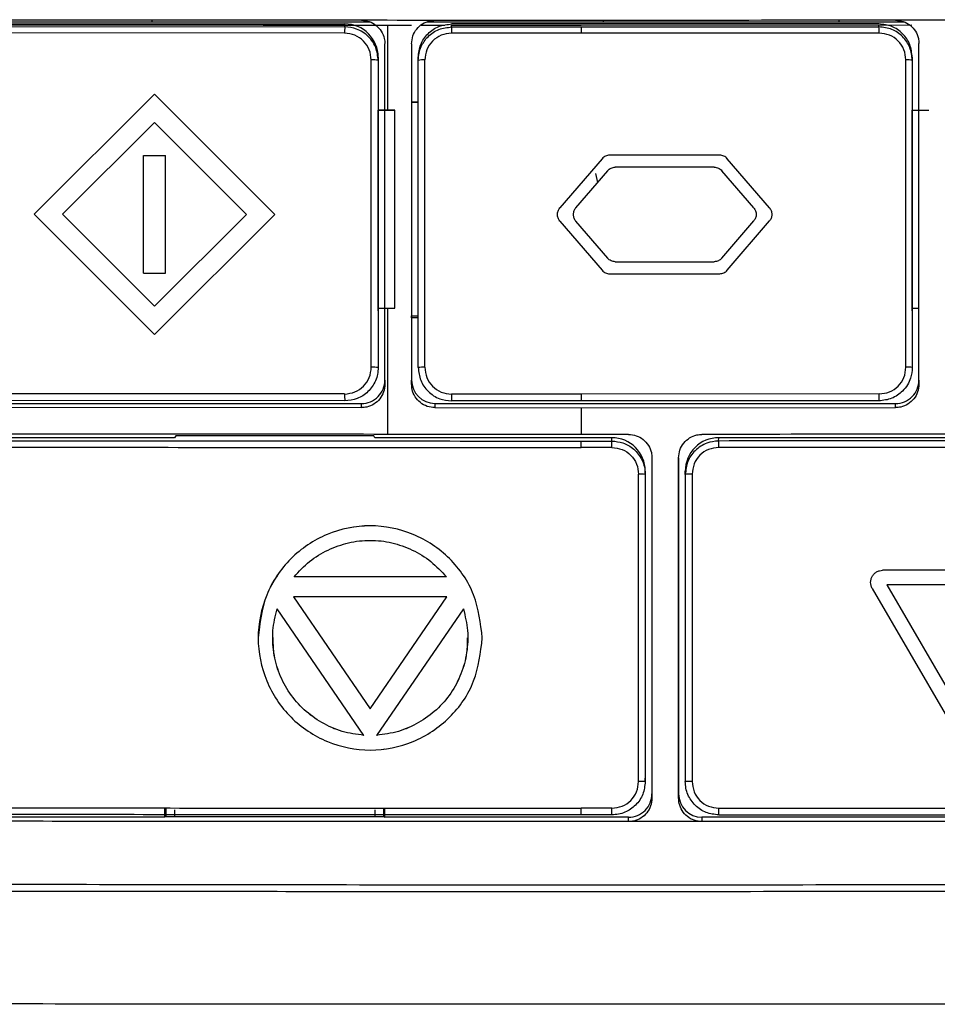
# Model space of a CAD drawing. Header units: millimetres. Extents: x -0.57 to 0.95, y -0.4 to 0.71.
# Tile 103 of 256: x 0.147 to 0.1745, y 0.1859 to 0.2154. Entities that reach past the tile are written whole.
import ezdxf

# ---------------------------------------------------------------- set-up
doc = ezdxf.new("R2010")
doc.units = ezdxf.units.MM
doc.layers.add('FORMAT', color=7, linetype='Continuous')

msp = doc.modelspace()

# ---------------------------------------------------------------- linework, layer by layer
at = {"layer": 'FORMAT', "color": 7, "linetype": 'Continuous', "lineweight": 25}
for p, q in [((0.144015, 0.215333), (0.15749, 0.215333)), ((0.144341, 0.215272), (0.156741, 0.215272)), ((0.144341, 0.215195), (0.156741, 0.215183)), ((0.150957, 0.215386), (0.150957, 0.215333)), ((0.156741, 0.215183), (0.156741, 0.215272)), ((0.15803, 0.212693), (0.15803, 0.215238)), ((0.159027, 0.215237), (0.15974, 0.215237)), ((0.15921, 0.215333), (0.173493, 0.215333)), ((0.172741, 0.215272), (0.159941, 0.215272)), ((0.159941, 0.215237), (0.163821, 0.215234)), ((0.159941, 0.215182), (0.159941, 0.215231)), ((0.159941, 0.215182), (0.16382, 0.215182)), ((0.163821, 0.215234), (0.17373, 0.215241)), ((0.163821, 0.215182), (0.172741, 0.215184)), ((0.164482, 0.21538), (0.164482, 0.215333)), ((0.171555, 0.215333), (0.171555, 0.215383)), ((0.172741, 0.215184), (0.172741, 0.215233)), ((0.156733, 0.214995), (0.14432, 0.215006)), ((0.163821, 0.214993), (0.159937, 0.214993)), ((0.17275, 0.214996), (0.163821, 0.214993)), ((0.15794, 0.204475), (0.157941, 0.214681)), ((0.158741, 0.214681), (0.15874, 0.204474)), ((0.158741, 0.214681), (0.158741, 0.212933)), ((0.17394, 0.204477), (0.173941, 0.214684)), ((0.157741, 0.214272), (0.157741, 0.212672)), ((0.157741, 0.214272), (0.157741, 0.214182)), ((0.158941, 0.214182), (0.158941, 0.214272)), ((0.173741, 0.214272), (0.173741, 0.212672)), ((0.173741, 0.214272), (0.173741, 0.214184)), ((0.157534, 0.204983), (0.157534, 0.214193)), ((0.157741, 0.214182), (0.157741, 0.204976)), ((0.158941, 0.204976), (0.158941, 0.214182)), ((0.159136, 0.204982), (0.159136, 0.214193)), ((0.173551, 0.204985), (0.17355, 0.214195)), ((0.173741, 0.214184), (0.173741, 0.204978)), ((0.15104, 0.213172), (0.147438, 0.209571)), ((0.15104, 0.213172), (0.147438, 0.209571)), ((0.154643, 0.209565), (0.15104, 0.213172)), ((0.154643, 0.209565), (0.15104, 0.213172)), ((0.15104, 0.213172), (0.15104, 0.213172)), ((0.158741, 0.212924), (0.158741, 0.212933)), ((0.158741, 0.212933), (0.158941, 0.212933)), ((0.158741, 0.212924), (0.158741, 0.206525)), ((0.158941, 0.212924), (0.158741, 0.212924)), ((0.158241, 0.212689), (0.157741, 0.212698)), ((0.157741, 0.212689), (0.157741, 0.212672)), ((0.157741, 0.20676), (0.157741, 0.212689)), ((0.157741, 0.212689), (0.158241, 0.212689)), ((0.158241, 0.20676), (0.158241, 0.212689)), ((0.173741, 0.212689), (0.173741, 0.212672)), ((0.173741, 0.20676), (0.173741, 0.212689)), ((0.173741, 0.212689), (0.174241, 0.212689)), ((0.15104, 0.212323), (0.148286, 0.20957)), ((0.153794, 0.209565), (0.15104, 0.212323)), ((0.150712, 0.211335), (0.151369, 0.211335)), ((0.150712, 0.2078), (0.150712, 0.211335)), ((0.150712, 0.211335), (0.151369, 0.211335)), ((0.150712, 0.211335), (0.150712, 0.211335)), ((0.151369, 0.2078), (0.151369, 0.211335)), ((0.151369, 0.207799), (0.151369, 0.211335)), ((0.151369, 0.211335), (0.151369, 0.211335)), ((0.167971, 0.21134), (0.164676, 0.211339)), ((0.167971, 0.21134), (0.164676, 0.211339)), ((0.164676, 0.211339), (0.164676, 0.211339)), ((0.167971, 0.21134), (0.167971, 0.21134)), ((0.164448, 0.211235), (0.163181, 0.209758)), ((0.164448, 0.211234), (0.163181, 0.209758)), ((0.164448, 0.211235), (0.164448, 0.211234)), ((0.167806, 0.210979), (0.164841, 0.210979)), ((0.169466, 0.209759), (0.168199, 0.211235)), ((0.169466, 0.209759), (0.168199, 0.211235)), ((0.168199, 0.211235), (0.168199, 0.211235)), ((0.164614, 0.210874), (0.163655, 0.209758)), ((0.164254, 0.210789), (0.164308, 0.210518)), ((0.168992, 0.209759), (0.168033, 0.210875)), ((0.147438, 0.209571), (0.15104, 0.205963)), ((0.147438, 0.209571), (0.147438, 0.209571)), ((0.148286, 0.20957), (0.15104, 0.206812)), ((0.148286, 0.20957), (0.15104, 0.206812)), ((0.15104, 0.205963), (0.154643, 0.209565)), ((0.15104, 0.206812), (0.153794, 0.209565)), ((0.15104, 0.206812), (0.153794, 0.209565)), ((0.154643, 0.209565), (0.154643, 0.209565)), ((0.163181, 0.209758), (0.163181, 0.209758)), ((0.169466, 0.209759), (0.169466, 0.209759)), ((0.163181, 0.209367), (0.164448, 0.207891)), ((0.163655, 0.209367), (0.164614, 0.208251)), ((0.163655, 0.209367), (0.164614, 0.208251)), ((0.163655, 0.209367), (0.163655, 0.209367)), ((0.168033, 0.208252), (0.168992, 0.209368)), ((0.168033, 0.208252), (0.168992, 0.209368)), ((0.168199, 0.207891), (0.169466, 0.209368)), ((0.168992, 0.209368), (0.168992, 0.209368)), ((0.164614, 0.208251), (0.164614, 0.208251)), ((0.164841, 0.208147), (0.167806, 0.208147)), ((0.164841, 0.208147), (0.167806, 0.208147)), ((0.164841, 0.208147), (0.164841, 0.208147)), ((0.167806, 0.208147), (0.167806, 0.208147)), ((0.168033, 0.208252), (0.168033, 0.208252)), ((0.150712, 0.2078), (0.151369, 0.207799)), ((0.151369, 0.2078), (0.151369, 0.207799)), ((0.164676, 0.207786), (0.167971, 0.207787)), ((0.15104, 0.206812), (0.15104, 0.206812)), ((0.157741, 0.206672), (0.157741, 0.20676)), ((0.157741, 0.20676), (0.158241, 0.20676)), ((0.157741, 0.206672), (0.157741, 0.205072)), ((0.15803, 0.202975), (0.15803, 0.20676)), ((0.173741, 0.206672), (0.173741, 0.20676)), ((0.173741, 0.20676), (0.173941, 0.20676)), ((0.173741, 0.206672), (0.173741, 0.205072)), ((0.158741, 0.206464), (0.158741, 0.206525)), ((0.158741, 0.206525), (0.158941, 0.206525)), ((0.158741, 0.206464), (0.158741, 0.204599)), ((0.158941, 0.206464), (0.158741, 0.206464)), ((0.157741, 0.205072), (0.157741, 0.204976)), ((0.173741, 0.205072), (0.173741, 0.204978)), ((0.157941, 0.204599), (0.15794, 0.204475)), ((0.15874, 0.204474), (0.158741, 0.204599)), ((0.173941, 0.204599), (0.17394, 0.204477)), ((0.156733, 0.204183), (0.14452, 0.204193)), ((0.17275, 0.204184), (0.16382, 0.204181)), ((0.144041, 0.203899), (0.157241, 0.203899)), ((0.15674, 0.203976), (0.14454, 0.203987)), ((0.15724, 0.203774), (0.157241, 0.203899)), ((0.159441, 0.203899), (0.15944, 0.203774)), ((0.159441, 0.203899), (0.173241, 0.203899)), ((0.16382, 0.204181), (0.159937, 0.204181)), ((0.16382, 0.203975), (0.15994, 0.203975)), ((0.17274, 0.203977), (0.163821, 0.203975)), ((0.17324, 0.203776), (0.173241, 0.203899)), ((0.14404, 0.203787), (0.15724, 0.203774)), ((0.15944, 0.203774), (0.16382, 0.203773)), ((0.16382, 0.203773), (0.17324, 0.203776)), ((0.151641, 0.202873), (0.144541, 0.202873)), ((0.151675, 0.202925), (0.151641, 0.202873)), ((0.157606, 0.202925), (0.151675, 0.202925)), ((0.157641, 0.202873), (0.157606, 0.202925)), ((0.164741, 0.202873), (0.157641, 0.202873)), ((0.16524, 0.202973), (0.16382, 0.202973)), ((0.163821, 0.202774), (0.16474, 0.202774)), ((0.16474, 0.202774), (0.164741, 0.202873)), ((0.16794, 0.202774), (0.167941, 0.202873)), ((0.175041, 0.202873), (0.167941, 0.202873)), ((0.164741, 0.20258), (0.16382, 0.202579)), ((0.16594, 0.202272), (0.16594, 0.192069)), ((0.16674, 0.192069), (0.16674, 0.202273)), ((0.166741, 0.202273), (0.16674, 0.1922)), ((0.165741, 0.201873), (0.16574, 0.192674)), ((0.16574, 0.201773), (0.165741, 0.201873)), ((0.16694, 0.201774), (0.166941, 0.201873)), ((0.165542, 0.192572), (0.165542, 0.201779)), ((0.16574, 0.201773), (0.16574, 0.192571)), ((0.16694, 0.201774), (0.16694, 0.192571)), ((0.167144, 0.201779), (0.167144, 0.192572)), ((0.177358, 0.198902), (0.172852, 0.198899)), ((0.177358, 0.198902), (0.172852, 0.198899)), ((0.172852, 0.198899), (0.172852, 0.198899)), ((0.159785, 0.198699), (0.155219, 0.198702)), ((0.159785, 0.198699), (0.155219, 0.198701)), ((0.172541, 0.198357), (0.174794, 0.194483)), ((0.177233, 0.19847), (0.172977, 0.198467)), ((0.172977, 0.198467), (0.175105, 0.194808)), ((0.172977, 0.198467), (0.175105, 0.194808)), ((0.155204, 0.198103), (0.157502, 0.194753)), ((0.155204, 0.198102), (0.157502, 0.194753)), ((0.159799, 0.1981), (0.155204, 0.198102)), ((0.157502, 0.194753), (0.159799, 0.1981)), ((0.157502, 0.194753), (0.159799, 0.1981)), ((0.15731, 0.193953), (0.15471, 0.197744)), ((0.160294, 0.197741), (0.157693, 0.193953)), ((0.157502, 0.194753), (0.157502, 0.194753)), ((0.157907, 0.193542), (0.157942, 0.193551)), ((0.16574, 0.192571), (0.16574, 0.192674)), ((0.16594, 0.1922), (0.16594, 0.192069)), ((0.16674, 0.192069), (0.16674, 0.1922)), ((0.151339, 0.1915), (0.14634, 0.1915)), ((0.151339, 0.191777), (0.151339, 0.1915)), ((0.151374, 0.191526), (0.151339, 0.1915)), ((0.151374, 0.191777), (0.151374, 0.191526)), ((0.151374, 0.191526), (0.157907, 0.191526)), ((0.15164, 0.191726), (0.15164, 0.191526)), ((0.15764, 0.191726), (0.15764, 0.191526)), ((0.157907, 0.191526), (0.157907, 0.191773)), ((0.157907, 0.191526), (0.157942, 0.1915)), ((0.157942, 0.1915), (0.157942, 0.191773)), ((0.16524, 0.1915), (0.157942, 0.1915)), ((0.164741, 0.191771), (0.16382, 0.191771)), ((0.16474, 0.19157), (0.163821, 0.19157)), ((0.16524, 0.191369), (0.16524, 0.1915)), ((0.16744, 0.1915), (0.16744, 0.191369)), ((0.174739, 0.1915), (0.16744, 0.1915)), ((0.16594, 0.191369), (0.16524, 0.191369)), ((0.16674, 0.191369), (0.16594, 0.191369)), ((0.16744, 0.191369), (0.16674, 0.191369))]:
    msp.add_line(p, q, dxfattribs=at)
for centre, radius, start, end in [((0.158061, 0.215038), 0.0013281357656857, 173.736081, 181.891024), ((0.156741, 0.214272), 0.0009999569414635, 0.002356, 90.002354), ((0.162372, 0.215037), 0.0024362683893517, 176.591311, 181.03188), ((0.171697, 0.215039), 0.0010537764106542, 357.618367, 7.906619), ((0.157587, 0.213228), 0.0009664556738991, 80.840819, 93.116605), ((0.159088, 0.213296), 0.0008978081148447, 86.94146, 99.446877), ((0.173596, 0.213329), 0.0008669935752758, 80.422464, 93.028515), ((0.157587, 0.203446), 0.0015377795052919, 84.260504, 91.962065), ((0.159088, 0.203558), 0.0014251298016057, 88.070413, 95.930317), ((0.173596, 0.203603), 0.0013826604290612, 84.017888, 91.901188), ((0.157241, 0.204599), 0.0006999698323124, 269.997418, 359.997419), ((0.15944, 0.204599), 0.0006999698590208, 180.002356, 270.002354), ((0.173241, 0.204599), 0.0006999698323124, 269.997418, 359.997419), ((0.158128, 0.204128), 0.0013956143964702, 177.775538, 186.263263), ((0.162504, 0.204127), 0.0025682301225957, 178.790165, 183.398084), ((0.285152, 0.204127), 0.1213319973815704, 179.974274, 180.071767), ((0.171644, 0.204129), 0.0011066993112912, 352.090794, 2.802983), ((0.050464, 0.202626), 0.1133566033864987, 359.976594, 0.074759), ((0.153327, 0.202626), 0.0114144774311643, 359.768568, 0.743457), ((0.164741, 0.201873), 0.0009999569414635, 0.002356, 90.002354), ((0.16794, 0.201873), 0.0009999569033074, 89.997418, 179.997419), ((0.165583, 0.202626), 0.0023624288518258, 358.882633, 3.595518), ((0.165591, 0.19995), 0.0018299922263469, 85.328421, 91.542375), ((0.167092, 0.199885), 0.0018943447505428, 88.4459, 94.602116), ((0.165591, 0.18529), 0.007282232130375, 88.82757, 90.387663), ((0.167092, 0.184986), 0.0075863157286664, 89.611468, 91.14792), ((0.165241, 0.1922), 0.0006999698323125, 269.997418, 359.997419), ((0.16744, 0.1922), 0.0006999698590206, 180.002356, 270.002354), ((0.153601, 0.19172), 0.011140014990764, 359.23324, 0.267005), ((0.165663, 0.19172), 0.0022823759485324, 356.255153, 1.303037)]:
    msp.add_arc(centre, radius, start, end, dxfattribs=at)
for points, knots in [([(0.1883405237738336, 0.2153998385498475), (0.1842863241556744, 0.2153938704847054), (0.1761381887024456, 0.2153818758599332), (0.1679397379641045, 0.2153802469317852), (0.1638205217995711, 0.2153794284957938)], [0, 0, 0, 0, 0.4975616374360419, 1, 1, 1, 1]), ([(0.1442382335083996, 0.2152525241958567), (0.1469167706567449, 0.2152487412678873), (0.1517378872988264, 0.215241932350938), (0.1565859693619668, 0.2152389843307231), (0.1587405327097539, 0.2152376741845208)], [0, 0, 0, 0, 0.5555843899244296, 1, 1, 1, 1]), ([(0.1638205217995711, 0.2153794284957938), (0.1605554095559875, 0.2153799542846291), (0.154049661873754, 0.2153810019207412), (0.1475687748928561, 0.2153885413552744), (0.1443405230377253, 0.2153922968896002)], [0, 0, 0, 0, 0.5018811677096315, 1, 1, 1, 1]), ([(0.15774051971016, 0.2141823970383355), (0.1577259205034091, 0.2143133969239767), (0.1577018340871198, 0.2145295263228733), (0.1575660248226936, 0.2147580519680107), (0.1574327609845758, 0.2149124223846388), (0.157285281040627, 0.215029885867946), (0.1570505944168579, 0.2151515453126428), (0.1568613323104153, 0.2151709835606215), (0.1567405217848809, 0.2151833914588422)], [0, 0, 0, 0, 0.2492699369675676, 0.411256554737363, 0.4996021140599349, 0.6397784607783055, 0.77006198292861, 1, 1, 1, 1]), ([(0.1572405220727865, 0.2153822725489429), (0.1573192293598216, 0.2153744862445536), (0.157476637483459, 0.2153589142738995), (0.1576863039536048, 0.215238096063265), (0.157844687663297, 0.2150602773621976), (0.1579285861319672, 0.2148632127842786), (0.1579371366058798, 0.2147329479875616), (0.1579405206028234, 0.2146813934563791)], [0, 0, 0, 0, 0.2144258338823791, 0.4288340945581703, 0.6436722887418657, 0.8589771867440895, 1, 1, 1, 1]), ([(0.158740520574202, 0.2146810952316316), (0.1587482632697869, 0.2147598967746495), (0.1587637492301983, 0.2149175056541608), (0.1588846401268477, 0.2151276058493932), (0.159062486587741, 0.215285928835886), (0.1592592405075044, 0.2153696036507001), (0.1593890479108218, 0.2153780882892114), (0.1594405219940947, 0.215381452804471)], [0, 0, 0, 0, 0.2151148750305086, 0.4302455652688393, 0.6449789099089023, 0.8592192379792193, 1, 1, 1, 1]), ([(0.1589405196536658, 0.2141818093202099), (0.158945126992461, 0.2142546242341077), (0.158954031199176, 0.2143953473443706), (0.1590393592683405, 0.2146447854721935), (0.1592226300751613, 0.214911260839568), (0.1595477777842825, 0.2151371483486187), (0.1598096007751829, 0.2151671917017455), (0.1599405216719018, 0.2151822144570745)], [0, 0, 0, 0, 0.1395294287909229, 0.2696565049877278, 0.5007437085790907, 0.7503539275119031, 1, 1, 1, 1]), ([(0.1638204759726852, 0.2151817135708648), (0.1638204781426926, 0.215178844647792), (0.1638204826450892, 0.2151728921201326), (0.1638204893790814, 0.2151294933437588), (0.1638205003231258, 0.215066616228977), (0.1638205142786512, 0.2150169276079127), (0.1638205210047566, 0.2149929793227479)], [0, 0, 0, 0, 0.2409836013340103, 0.5000000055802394, 0.7590164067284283, 1, 1, 1, 1]), ([(0.1737405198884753, 0.2141842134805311), (0.1737255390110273, 0.214315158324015), (0.1736955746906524, 0.2145770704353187), (0.1734657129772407, 0.2149061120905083), (0.1731360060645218, 0.215138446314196), (0.1728737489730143, 0.2151688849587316), (0.1727405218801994, 0.2151843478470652)], [0, 0, 0, 0, 0.2498806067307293, 0.4998040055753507, 0.7458994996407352, 1, 1, 1, 1]), ([(0.1732405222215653, 0.2153837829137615), (0.1733189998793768, 0.2153761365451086), (0.173475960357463, 0.2153608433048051), (0.1736854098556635, 0.2152407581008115), (0.1738436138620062, 0.215063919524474), (0.1739282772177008, 0.2148669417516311), (0.173937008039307, 0.2147362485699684), (0.1739405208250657, 0.214683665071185)], [0, 0, 0, 0, 0.214128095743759, 0.4282702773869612, 0.6421212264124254, 0.856009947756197, 1, 1, 1, 1]), ([(0.1575341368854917, 0.2141932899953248), (0.1575217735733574, 0.2142980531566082), (0.1574970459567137, 0.214507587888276), (0.1573133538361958, 0.2147728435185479), (0.157048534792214, 0.2149581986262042), (0.1568384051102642, 0.2149825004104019), (0.1567333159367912, 0.2149946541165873)], [0, 0, 0, 0, 0.2498276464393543, 0.4996753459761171, 0.7497797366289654, 1, 1, 1, 1]), ([(0.159936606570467, 0.2149934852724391), (0.1598317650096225, 0.2149811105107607), (0.1596221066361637, 0.2149563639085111), (0.1593566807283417, 0.2147722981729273), (0.159171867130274, 0.2145072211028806), (0.1591478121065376, 0.2142975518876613), (0.1591357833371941, 0.2141927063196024)], [0, 0, 0, 0, 0.2499499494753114, 0.4998408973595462, 0.7498943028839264, 1, 1, 1, 1]), ([(0.1735504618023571, 0.2141950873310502), (0.1735381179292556, 0.2142997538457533), (0.1735134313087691, 0.2145090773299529), (0.173329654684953, 0.2147745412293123), (0.1730644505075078, 0.21495961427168), (0.1728545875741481, 0.2149836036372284), (0.1727496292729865, 0.2149956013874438)], [0, 0, 0, 0, 0.2498452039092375, 0.4996676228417, 0.7497698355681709, 1, 1, 1, 1]), ([(0.16467591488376, 0.2113391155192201), (0.1646543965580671, 0.2113377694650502), (0.164611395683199, 0.2113350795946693), (0.1645500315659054, 0.2113135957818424), (0.1644936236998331, 0.2112810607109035), (0.1644634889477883, 0.2112500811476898), (0.1644483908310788, 0.2112345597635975)], [0, 0, 0, 0, 0.2497602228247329, 0.4991051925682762, 0.7490416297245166, 1, 1, 1, 1]), ([(0.1646759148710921, 0.2113389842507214), (0.1646543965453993, 0.2113376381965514), (0.1646113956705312, 0.2113349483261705), (0.1645500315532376, 0.2113134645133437), (0.1644936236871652, 0.2112809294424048), (0.1644634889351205, 0.2112499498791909), (0.1644483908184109, 0.2112344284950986)], [0, 0, 0, 0, 0.2497602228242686, 0.4991051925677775, 0.7490416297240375, 1, 1, 1, 1]), ([(0.1681987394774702, 0.2112351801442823), (0.1681837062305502, 0.2112506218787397), (0.1681536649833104, 0.2112814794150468), (0.1680974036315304, 0.2113140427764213), (0.1680359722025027, 0.2113356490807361), (0.1679928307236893, 0.2113383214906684), (0.167971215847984, 0.2113396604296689)], [0, 0, 0, 0, 0.2497639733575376, 0.4991084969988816, 0.7490418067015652, 1, 1, 1, 1]), ([(0.1681987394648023, 0.2112350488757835), (0.1681837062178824, 0.2112504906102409), (0.1681536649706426, 0.2112813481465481), (0.1680974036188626, 0.2113139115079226), (0.168035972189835, 0.2113355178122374), (0.1679928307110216, 0.2113381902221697), (0.1679712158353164, 0.2113395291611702)], [0, 0, 0, 0, 0.249763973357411, 0.4991084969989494, 0.749041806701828, 1, 1, 1, 1]), ([(0.1646136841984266, 0.2108742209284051), (0.1646287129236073, 0.2108896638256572), (0.1646587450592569, 0.2109205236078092), (0.1647149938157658, 0.2109531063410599), (0.1647764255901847, 0.2109747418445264), (0.1648195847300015, 0.210977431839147), (0.164841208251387, 0.2109787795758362)], [0, 0, 0, 0, 0.2497649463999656, 0.4991091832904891, 0.7490445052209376, 1, 1, 1, 1]), ([(0.1678059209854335, 0.2109792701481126), (0.1678274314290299, 0.2109779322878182), (0.1678704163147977, 0.2109752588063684), (0.1679317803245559, 0.2109538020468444), (0.1679881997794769, 0.2109212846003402), (0.1680183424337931, 0.2108903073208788), (0.1680334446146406, 0.2108747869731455)], [0, 0, 0, 0, 0.2497627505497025, 0.4991074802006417, 0.74904103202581, 1, 1, 1, 1]), ([(0.1631806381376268, 0.2093670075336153), (0.1631602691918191, 0.2093963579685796), (0.1631195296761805, 0.2094550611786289), (0.1631025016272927, 0.2095625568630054), (0.1631194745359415, 0.2096701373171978), (0.1631602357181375, 0.2097289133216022), (0.1631806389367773, 0.2097583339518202)], [0, 0, 0, 0, 0.2498421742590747, 0.499704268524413, 0.7495744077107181, 1, 1, 1, 1]), ([(0.1631806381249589, 0.2093668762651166), (0.1631602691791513, 0.2093962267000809), (0.1631195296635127, 0.2094549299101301), (0.1631025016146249, 0.2095624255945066), (0.1631194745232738, 0.2096700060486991), (0.1631602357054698, 0.2097287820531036), (0.1631806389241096, 0.2097582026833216)], [0, 0, 0, 0, 0.2498421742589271, 0.499704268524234, 0.7495744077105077, 0.9999999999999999, 0.9999999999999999, 0.9999999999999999, 0.9999999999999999]), ([(0.1636553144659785, 0.20975823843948), (0.1636349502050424, 0.2097288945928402), (0.1635942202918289, 0.2096702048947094), (0.163577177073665, 0.2095627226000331), (0.1635941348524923, 0.2094551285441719), (0.163634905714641, 0.2093963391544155), (0.1636553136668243, 0.2093669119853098)], [0, 0, 0, 0, 0.2498457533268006, 0.4997085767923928, 0.749577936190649, 1, 1, 1, 1]), ([(0.1689918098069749, 0.2097591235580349), (0.1690121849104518, 0.209729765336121), (0.1690529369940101, 0.2096710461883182), (0.1690699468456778, 0.2095635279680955), (0.1690529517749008, 0.2094559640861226), (0.1690122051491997, 0.2093972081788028), (0.1689918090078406, 0.2093677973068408)], [0, 0, 0, 0, 0.249837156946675, 0.4996973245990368, 0.7495683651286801, 1, 1, 1, 1]), ([(0.169466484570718, 0.2093680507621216), (0.1694868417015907, 0.2093973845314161), (0.169527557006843, 0.2094560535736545), (0.1695446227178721, 0.2095635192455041), (0.1695276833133, 0.2096711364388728), (0.1694868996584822, 0.2097299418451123), (0.1694664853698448, 0.2097593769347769)], [0, 0, 0, 0, 0.2498503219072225, 0.4997134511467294, 0.7495811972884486, 1, 1, 1, 1]), ([(0.1694664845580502, 0.2093679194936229), (0.1694868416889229, 0.2093972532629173), (0.1695275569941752, 0.2094559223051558), (0.1695446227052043, 0.2095633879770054), (0.1695276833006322, 0.209671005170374), (0.1694868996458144, 0.2097298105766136), (0.169466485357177, 0.2097592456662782)], [0, 0, 0, 0, 0.2498503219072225, 0.4997134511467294, 0.7495811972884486, 1, 1, 1, 1]), ([(0.1648412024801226, 0.2081466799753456), (0.1648196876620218, 0.2081480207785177), (0.1647766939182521, 0.2081507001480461), (0.1647153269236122, 0.208172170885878), (0.1646589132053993, 0.2082046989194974), (0.1646287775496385, 0.20823567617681), (0.164613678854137, 0.2082511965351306)], [0, 0, 0, 0, 0.2497615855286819, 0.4991065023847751, 0.7490401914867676, 1, 1, 1, 1]), ([(0.1648412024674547, 0.2081465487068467), (0.164819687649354, 0.2081478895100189), (0.1647766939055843, 0.2081505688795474), (0.1647153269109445, 0.2081720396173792), (0.1646589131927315, 0.2082045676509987), (0.1646287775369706, 0.2082355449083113), (0.1646136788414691, 0.2082510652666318)], [0, 0, 0, 0, 0.2497615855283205, 0.4991065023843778, 0.7490401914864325, 1, 1, 1, 1]), ([(0.1680334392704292, 0.2082517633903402), (0.168018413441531, 0.2082363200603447), (0.167988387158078, 0.2082054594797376), (0.1679321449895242, 0.2081728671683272), (0.1678707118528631, 0.2081512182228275), (0.1678275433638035, 0.208148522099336), (0.1678059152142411, 0.2081471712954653)], [0, 0, 0, 0, 0.2497658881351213, 0.4991099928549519, 0.7490455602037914, 1, 1, 1, 1]), ([(0.1680334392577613, 0.2082516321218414), (0.1680184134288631, 0.208236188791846), (0.1679883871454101, 0.2082053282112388), (0.1679321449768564, 0.2081727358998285), (0.1678707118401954, 0.2081510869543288), (0.1678275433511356, 0.2081483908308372), (0.1678059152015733, 0.2081470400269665)], [0, 0, 0, 0, 0.2497658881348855, 0.4991099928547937, 0.7490455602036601, 1, 1, 1, 1]), ([(0.1644483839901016, 0.2078907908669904), (0.1644634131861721, 0.2078753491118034), (0.1644934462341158, 0.2078444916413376), (0.1645497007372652, 0.2078119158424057), (0.1646111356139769, 0.2077902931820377), (0.1646542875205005, 0.2077876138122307), (0.1646759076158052, 0.2077862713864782)], [0, 0, 0, 0, 0.2497654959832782, 0.4991098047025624, 0.749042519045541, 1, 1, 1, 1]), ([(0.1679712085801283, 0.2077868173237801), (0.1679927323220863, 0.2077881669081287), (0.1680357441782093, 0.2077908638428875), (0.1680971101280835, 0.2078123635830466), (0.1681535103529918, 0.2078449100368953), (0.1681836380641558, 0.2078758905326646), (0.1681987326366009, 0.2078914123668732)], [0, 0, 0, 0, 0.2497586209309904, 0.4991038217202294, 0.7490412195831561, 1, 1, 1, 1]), ([(0.1567332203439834, 0.2041826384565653), (0.1568379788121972, 0.2041949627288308), (0.1570474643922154, 0.2042196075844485), (0.1573129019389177, 0.2044033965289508), (0.1574979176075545, 0.2046683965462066), (0.1575220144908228, 0.2048781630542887), (0.1575340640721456, 0.2049830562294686)], [0, 0, 0, 0, 0.2499639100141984, 0.499853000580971, 0.7499028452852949, 1, 1, 1, 1]), ([(0.1577405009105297, 0.2049762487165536), (0.1577363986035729, 0.2049077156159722), (0.157728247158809, 0.2047715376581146), (0.157644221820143, 0.2045144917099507), (0.1574534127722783, 0.2042395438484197), (0.1571207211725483, 0.2040180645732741), (0.1568660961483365, 0.2039900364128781), (0.1567404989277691, 0.2039762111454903)], [0, 0, 0, 0, 0.1313373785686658, 0.2609725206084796, 0.5139085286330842, 0.7602288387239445, 1, 1, 1, 1]), ([(0.1589405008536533, 0.2049756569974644), (0.1589554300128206, 0.2048448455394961), (0.158985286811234, 0.2045832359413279), (0.1591831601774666, 0.2042988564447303), (0.1593938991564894, 0.2041296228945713), (0.1596285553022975, 0.2040072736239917), (0.1598185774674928, 0.2039876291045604), (0.1599404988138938, 0.2039750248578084)], [0, 0, 0, 0, 0.2495635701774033, 0.4991017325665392, 0.6376946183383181, 0.7675389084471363, 0.9999999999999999, 0.9999999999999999, 0.9999999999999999, 0.9999999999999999]), ([(0.1591357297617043, 0.2049824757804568), (0.1591480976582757, 0.2048777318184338), (0.1591728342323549, 0.2046682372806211), (0.1593566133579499, 0.2044029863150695), (0.1596215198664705, 0.2042178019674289), (0.1598315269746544, 0.2041935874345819), (0.1599365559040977, 0.2041814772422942)], [0, 0, 0, 0, 0.2498263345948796, 0.4996684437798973, 0.7497737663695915, 1, 1, 1, 1]), ([(0.1737405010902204, 0.2049780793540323), (0.1737302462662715, 0.2048682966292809), (0.1737133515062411, 0.2046874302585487), (0.1735986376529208, 0.2044486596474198), (0.1734246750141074, 0.2042255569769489), (0.1731328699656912, 0.2040222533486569), (0.1728712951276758, 0.2039922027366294), (0.1727404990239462, 0.2039771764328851)], [0, 0, 0, 0, 0.209494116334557, 0.3451402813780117, 0.5011091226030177, 0.7505379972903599, 1, 1, 1, 1]), ([(0.1727497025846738, 0.2041835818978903), (0.1728544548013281, 0.204196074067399), (0.1730639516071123, 0.2042210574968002), (0.1733291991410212, 0.2044047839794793), (0.1735142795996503, 0.2046697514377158), (0.1735384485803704, 0.2048798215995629), (0.1735505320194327, 0.2049848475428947)], [0, 0, 0, 0, 0.2498480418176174, 0.4996778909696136, 0.7498607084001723, 1, 1, 1, 1]), ([(0.1579404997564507, 0.2044745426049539), (0.1579327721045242, 0.2043958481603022), (0.1579173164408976, 0.2042384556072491), (0.1577966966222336, 0.2040286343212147), (0.1576192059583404, 0.2038703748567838), (0.1574223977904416, 0.2037864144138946), (0.157292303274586, 0.2037778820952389), (0.1572404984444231, 0.2037744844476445)], [0, 0, 0, 0, 0.2147119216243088, 0.4294338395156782, 0.6439193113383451, 0.8582054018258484, 1, 1, 1, 1]), ([(0.1594404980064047, 0.2037736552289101), (0.1593618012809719, 0.2037814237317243), (0.1592044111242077, 0.2037969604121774), (0.1589947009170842, 0.2039177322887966), (0.1588363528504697, 0.2040954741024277), (0.1587524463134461, 0.2042924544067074), (0.1587438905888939, 0.2044226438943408), (0.158740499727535, 0.2044742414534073)], [0, 0, 0, 0, 0.2145511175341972, 0.4290932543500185, 0.643855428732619, 0.8588504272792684, 1, 1, 1, 1]), ([(0.1739404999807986, 0.2044768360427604), (0.1739327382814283, 0.2043979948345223), (0.1739172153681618, 0.2042403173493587), (0.1737963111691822, 0.2040302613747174), (0.1736183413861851, 0.2038716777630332), (0.1734215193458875, 0.2037879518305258), (0.1732916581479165, 0.2037793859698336), (0.1732404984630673, 0.2037760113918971)], [0, 0, 0, 0, 0.2148330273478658, 0.4296526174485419, 0.644777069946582, 0.8600575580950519, 1, 1, 1, 1]), ([(0.1638204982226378, 0.2037729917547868), (0.163820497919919, 0.2036235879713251), (0.1638204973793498, 0.2033567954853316), (0.1638204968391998, 0.2030899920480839), (0.1638204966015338, 0.2029725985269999)], [0, 0, 0, 0, 0.5599999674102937, 1, 1, 1, 1]), ([(0.1638204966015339, 0.2029725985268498), (0.1605062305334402, 0.2029731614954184), (0.1538993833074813, 0.2029742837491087), (0.147319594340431, 0.2029822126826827), (0.1440404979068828, 0.202986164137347)], [0, 0, 0, 0, 0.5016410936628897, 1, 1, 1, 1]), ([(0.1445404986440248, 0.2027864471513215), (0.1477409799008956, 0.2027827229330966), (0.1541553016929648, 0.2027752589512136), (0.1605942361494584, 0.2027742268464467), (0.1638204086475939, 0.2027737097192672)], [0, 0, 0, 0, 0.4989586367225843, 1, 1, 1, 1]), ([(0.1647404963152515, 0.2027737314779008), (0.1648531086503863, 0.202762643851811), (0.1650903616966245, 0.2027392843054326), (0.1653591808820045, 0.2025765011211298), (0.1655395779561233, 0.2023868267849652), (0.1656497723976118, 0.2022067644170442), (0.1657256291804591, 0.2019987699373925), (0.1657354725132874, 0.2018495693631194), (0.1657404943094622, 0.2017734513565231)], [0, 0, 0, 0, 0.2148474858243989, 0.4526433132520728, 0.5807741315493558, 0.7147111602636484, 0.8544535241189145, 1, 1, 1, 1]), ([(0.1652404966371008, 0.2029726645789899), (0.1653191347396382, 0.2029649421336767), (0.165476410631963, 0.2029494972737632), (0.1656860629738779, 0.2028289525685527), (0.1658443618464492, 0.2026515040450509), (0.1659284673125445, 0.2024545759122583), (0.165937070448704, 0.2023242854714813), (0.165940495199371, 0.2022724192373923)], [0, 0, 0, 0, 0.2144613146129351, 0.4289217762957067, 0.643417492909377, 0.8580510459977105, 1, 1, 1, 1]), ([(0.1667404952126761, 0.2022725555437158), (0.1667482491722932, 0.2023513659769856), (0.1667637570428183, 0.2025089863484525), (0.1668846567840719, 0.2027190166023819), (0.1670625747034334, 0.2028774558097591), (0.1672593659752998, 0.2029611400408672), (0.1673892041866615, 0.2029696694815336), (0.1674404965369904, 0.2029730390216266)], [0, 0, 0, 0, 0.214942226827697, 0.4298831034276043, 0.64483898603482, 0.8596942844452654, 1, 1, 1, 1]), ([(0.1679404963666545, 0.2027742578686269), (0.1678193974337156, 0.2027618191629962), (0.1676300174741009, 0.2027423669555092), (0.1673951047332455, 0.2026205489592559), (0.1671835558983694, 0.2024510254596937), (0.1669852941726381, 0.2021661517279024), (0.1669554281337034, 0.2019045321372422), (0.166940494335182, 0.2017737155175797)], [0, 0, 0, 0, 0.2309463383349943, 0.3611642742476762, 0.5008876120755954, 0.750430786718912, 0.9999999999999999, 0.9999999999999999, 0.9999999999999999, 0.9999999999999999]), ([(0.1886404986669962, 0.2029939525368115), (0.1851314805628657, 0.2029885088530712), (0.1780875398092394, 0.2029775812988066), (0.1709982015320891, 0.2029745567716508), (0.1674404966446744, 0.2029730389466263)], [0, 0, 0, 0, 0.4981612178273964, 1, 1, 1, 1]), ([(0.1881404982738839, 0.202793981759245), (0.1847920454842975, 0.2027889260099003), (0.1780789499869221, 0.202778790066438), (0.1713254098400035, 0.2027757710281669), (0.1679404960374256, 0.2027742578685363)], [0, 0, 0, 0, 0.4987941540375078, 1, 1, 1, 1]), ([(0.14452032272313, 0.2025919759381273), (0.147730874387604, 0.2025883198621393), (0.1541519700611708, 0.202581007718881), (0.1605976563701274, 0.202579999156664), (0.1638204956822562, 0.2025794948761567)], [0, 0, 0, 0, 0.5000005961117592, 1, 1, 1, 1]), ([(0.1647413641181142, 0.2025795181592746), (0.1648463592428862, 0.2025674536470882), (0.1650562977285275, 0.20254333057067), (0.1653212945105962, 0.2023582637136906), (0.1655051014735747, 0.202093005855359), (0.1655298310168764, 0.2018835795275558), (0.1655421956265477, 0.2017788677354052)], [0, 0, 0, 0, 0.2502285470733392, 0.5003337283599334, 0.7501701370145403, 1, 1, 1, 1]), ([(0.1679446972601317, 0.2025800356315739), (0.1678396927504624, 0.2025679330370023), (0.1676297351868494, 0.2025437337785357), (0.1673648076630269, 0.2023586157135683), (0.1671809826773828, 0.2020933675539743), (0.1671562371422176, 0.2018838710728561), (0.1671438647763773, 0.2017791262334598)], [0, 0, 0, 0, 0.2502286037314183, 0.5003345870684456, 0.7501754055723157, 1, 1, 1, 1]), ([(0.1881660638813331, 0.2025993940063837), (0.184805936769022, 0.2025944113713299), (0.1780856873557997, 0.2025844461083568), (0.1713250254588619, 0.2025815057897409), (0.1679446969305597, 0.2025800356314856)], [0, 0, 0, 0, 0.5000003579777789, 1, 1, 1, 1]), ([(0.1608598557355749, 0.1968709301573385), (0.1608077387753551, 0.1964305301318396), (0.160703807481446, 0.195552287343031), (0.1599319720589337, 0.1944306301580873), (0.1588182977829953, 0.1936936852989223), (0.1575018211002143, 0.1934228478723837), (0.1561865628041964, 0.1936927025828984), (0.1550642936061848, 0.1944333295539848), (0.1543235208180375, 0.1955558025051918), (0.1540534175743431, 0.1968724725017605), (0.1543240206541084, 0.198187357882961), (0.1550604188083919, 0.1993096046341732), (0.1561815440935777, 0.2000505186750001), (0.1574983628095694, 0.2003216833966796), (0.1588187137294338, 0.20005165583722), (0.159931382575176, 0.1993114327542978), (0.1607034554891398, 0.1981906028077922), (0.1608076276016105, 0.1973116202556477), (0.1608598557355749, 0.1968709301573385)], [0, 0, 0, 0, 0.0626924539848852, 0.1250208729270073, 0.1874643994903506, 0.2499038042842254, 0.3122366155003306, 0.3749201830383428, 0.4376025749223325, 0.499948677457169, 0.5624019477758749, 0.6248301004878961, 0.6871643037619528, 0.749830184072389, 0.8124965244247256, 0.8748686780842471, 0.9372636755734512, 1, 1, 1, 1]), ([(0.1608598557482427, 0.1968710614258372), (0.1608076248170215, 0.1973117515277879), (0.1607034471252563, 0.1981907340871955), (0.1599314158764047, 0.1993115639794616), (0.1588185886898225, 0.2000517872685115), (0.1574988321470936, 0.2003218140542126), (0.1561797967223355, 0.2000506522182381), (0.155066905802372, 0.1993097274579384), (0.1543002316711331, 0.1981882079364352), (0.1541960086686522, 0.1973119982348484), (0.1541439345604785, 0.1968742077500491)], [0, 0, 0, 0, 0.1254885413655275, 0.25029434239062, 0.3750544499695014, 0.5004030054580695, 0.6257506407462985, 0.7504348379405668, 0.8753069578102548, 1, 1, 1, 1]), ([(0.1552185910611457, 0.1987014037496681), (0.155367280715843, 0.1988631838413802), (0.1556639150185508, 0.1991859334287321), (0.1562305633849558, 0.1995274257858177), (0.1568481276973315, 0.1997466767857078), (0.1575004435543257, 0.1998228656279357), (0.1581531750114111, 0.1997463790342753), (0.1587715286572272, 0.1995263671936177), (0.1593389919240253, 0.1991843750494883), (0.1596359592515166, 0.1988612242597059), (0.159784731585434, 0.1986993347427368)], [0, 0, 0, 0, 0.1255869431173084, 0.25054463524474, 0.3751735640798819, 0.4996452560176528, 0.6242193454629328, 0.7490932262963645, 0.8743027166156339, 1, 1, 1, 1]), ([(0.1725407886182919, 0.1983574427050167), (0.1725270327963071, 0.1983858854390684), (0.1724995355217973, 0.198442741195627), (0.1724881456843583, 0.1985378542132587), (0.1725000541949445, 0.1986320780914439), (0.1725363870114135, 0.1987201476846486), (0.1725941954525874, 0.1987958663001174), (0.1726696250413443, 0.1988535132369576), (0.1727575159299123, 0.1988914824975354), (0.1728204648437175, 0.1988963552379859), (0.1728519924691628, 0.198898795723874)], [0, 0, 0, 0, 0.1250372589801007, 0.2499439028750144, 0.374823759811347, 0.499785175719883, 0.6248693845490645, 0.7498287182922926, 0.8747030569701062, 1, 1, 1, 1]), ([(0.1725407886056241, 0.1983573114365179), (0.1725270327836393, 0.1983857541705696), (0.1724995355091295, 0.1984426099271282), (0.1724881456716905, 0.1985377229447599), (0.1725000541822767, 0.1986319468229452), (0.1725363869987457, 0.1987200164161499), (0.1725941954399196, 0.1987957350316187), (0.1726696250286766, 0.1988533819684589), (0.1727575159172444, 0.1988913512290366), (0.1728204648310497, 0.1988962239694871), (0.172851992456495, 0.1988986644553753)], [0, 0, 0, 0, 0.125037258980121, 0.2499439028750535, 0.374823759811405, 0.4997851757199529, 0.6248693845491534, 0.7498287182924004, 0.874703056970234, 1, 1, 1, 1]), ([(0.1573098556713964, 0.193953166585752), (0.1570902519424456, 0.1939829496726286), (0.156652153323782, 0.1940423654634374), (0.1560434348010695, 0.1943158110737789), (0.1555073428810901, 0.1947025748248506), (0.1550707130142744, 0.1952011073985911), (0.1547617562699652, 0.1957881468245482), (0.1545930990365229, 0.1964289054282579), (0.1545561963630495, 0.1970968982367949), (0.1546584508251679, 0.1975280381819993), (0.1547096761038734, 0.1977440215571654)], [0, 0, 0, 0, 0.1255739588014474, 0.2505138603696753, 0.3751345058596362, 0.4996229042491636, 0.6242267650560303, 0.7491146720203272, 0.8743167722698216, 1, 1, 1, 1]), ([(0.1602936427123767, 0.1977414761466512), (0.1603448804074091, 0.1975259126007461), (0.1604470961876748, 0.197095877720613), (0.1604112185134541, 0.1964294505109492), (0.1602434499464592, 0.1957899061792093), (0.159935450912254, 0.1952029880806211), (0.1594987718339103, 0.1947036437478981), (0.1589615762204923, 0.1943161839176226), (0.1583518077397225, 0.1940420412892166), (0.1579131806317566, 0.19398271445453), (0.1576934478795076, 0.1939529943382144)], [0, 0, 0, 0, 0.1255777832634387, 0.2505192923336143, 0.375131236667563, 0.4996116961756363, 0.6242103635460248, 0.7490965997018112, 0.8743085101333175, 1, 1, 1, 1]), ([(0.1573098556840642, 0.1939532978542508), (0.157090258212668, 0.1939830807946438), (0.1566521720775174, 0.1940424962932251), (0.1560433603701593, 0.1943159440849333), (0.15550762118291, 0.1947026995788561), (0.1550696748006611, 0.1952012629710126), (0.1547656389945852, 0.1957881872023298), (0.1545980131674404, 0.1963626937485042), (0.1545968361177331, 0.1967350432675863), (0.1545963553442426, 0.1968871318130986)], [0, 0, 0, 0, 0.1503251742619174, 0.2998913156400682, 0.4490752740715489, 0.5981009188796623, 0.7472647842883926, 0.8967686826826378, 1, 1, 1, 1]), ([(0.1604071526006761, 0.1968804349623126), (0.1604068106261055, 0.196730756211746), (0.1604059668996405, 0.1963614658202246), (0.1602395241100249, 0.1957899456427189), (0.159936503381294, 0.1952031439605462), (0.1594984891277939, 0.1947037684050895), (0.1589616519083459, 0.1943163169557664), (0.1583517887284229, 0.1940421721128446), (0.1579131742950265, 0.1939828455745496), (0.1576934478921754, 0.1939531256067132)], [0, 0, 0, 0, 0.1017851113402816, 0.2511262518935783, 0.4003098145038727, 0.5496350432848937, 0.6993049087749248, 0.8493650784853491, 1, 1, 1, 1]), ([(0.1657404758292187, 0.192570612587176), (0.1657254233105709, 0.1924396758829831), (0.1656953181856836, 0.1921778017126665), (0.1654659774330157, 0.1918473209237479), (0.1651931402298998, 0.1916633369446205), (0.1649426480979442, 0.1915824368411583), (0.1648084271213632, 0.1915744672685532), (0.1647404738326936, 0.1915704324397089)], [0, 0, 0, 0, 0.2498079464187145, 0.4996173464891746, 0.7427918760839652, 0.8697808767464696, 0.9999999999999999, 0.9999999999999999, 0.9999999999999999, 0.9999999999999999]), ([(0.1647413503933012, 0.1917714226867), (0.1648462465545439, 0.1917834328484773), (0.1650560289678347, 0.1918074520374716), (0.1653207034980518, 0.1919925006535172), (0.165506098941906, 0.1922570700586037), (0.1655301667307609, 0.1924670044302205), (0.1655422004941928, 0.1925719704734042)], [0, 0, 0, 0, 0.2499234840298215, 0.4998233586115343, 0.749914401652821, 1, 1, 1, 1]), ([(0.1679404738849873, 0.1915709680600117), (0.1678123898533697, 0.1915853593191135), (0.1675544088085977, 0.1916143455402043), (0.1672214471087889, 0.1918403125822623), (0.1670336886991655, 0.1921158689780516), (0.1669522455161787, 0.1923701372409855), (0.1669444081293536, 0.1925038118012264), (0.1669404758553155, 0.1925708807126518)], [0, 0, 0, 0, 0.2444722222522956, 0.492404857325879, 0.7438135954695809, 0.8714628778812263, 1, 1, 1, 1]), ([(0.1671439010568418, 0.1925722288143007), (0.1671559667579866, 0.1924673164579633), (0.1671800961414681, 0.1922575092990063), (0.1673651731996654, 0.1919926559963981), (0.167630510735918, 0.1918089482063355), (0.1678399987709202, 0.1917842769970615), (0.1679447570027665, 0.1917719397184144)], [0, 0, 0, 0, 0.2500964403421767, 0.5001510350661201, 0.750041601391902, 1, 1, 1, 1]), ([(0.1659404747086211, 0.1920692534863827), (0.1659327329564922, 0.1919905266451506), (0.1659172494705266, 0.1918330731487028), (0.1657965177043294, 0.1916232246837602), (0.1656188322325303, 0.1914648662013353), (0.1654220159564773, 0.1913810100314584), (0.1652920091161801, 0.1913724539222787), (0.1652404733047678, 0.1913690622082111)], [0, 0, 0, 0, 0.2147463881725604, 0.4294922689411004, 0.6442459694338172, 0.8589760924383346, 1, 1, 1, 1]), ([(0.1674404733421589, 0.1913694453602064), (0.1673617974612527, 0.1913771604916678), (0.167204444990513, 0.1913925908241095), (0.1669946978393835, 0.1915131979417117), (0.1668364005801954, 0.1916907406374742), (0.1667524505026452, 0.1918875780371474), (0.1667438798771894, 0.1920176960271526), (0.1667404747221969, 0.192069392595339)], [0, 0, 0, 0, 0.2146537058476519, 0.4293093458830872, 0.6439234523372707, 0.85852889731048, 1, 1, 1, 1]), ([(0.1463219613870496, 0.1917817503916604), (0.1492336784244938, 0.1917787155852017), (0.1550571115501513, 0.1917726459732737), (0.1608993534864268, 0.1917718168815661), (0.1638204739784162, 0.1917714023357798)], [0, 0, 0, 0, 0.5000000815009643, 1, 1, 1, 1]), ([(0.1638203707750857, 0.1915704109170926), (0.1609019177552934, 0.1915708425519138), (0.1550658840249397, 0.191571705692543), (0.1492486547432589, 0.1915779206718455), (0.146340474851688, 0.1915810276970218)], [0, 0, 0, 0, 0.5000747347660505, 1, 1, 1, 1]), ([(0.1638205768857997, 0.1915704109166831), (0.1638205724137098, 0.1915728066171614), (0.163820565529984, 0.1915764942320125), (0.1638205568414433, 0.1916013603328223), (0.1638205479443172, 0.1916273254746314), (0.1638205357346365, 0.191659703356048), (0.1638205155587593, 0.1917068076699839), (0.1638204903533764, 0.1917459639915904), (0.1638204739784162, 0.1917714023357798)], [0, 0, 0, 0, 0.2392041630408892, 0.3681982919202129, 0.5000000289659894, 0.6318017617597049, 0.7607958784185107, 1, 1, 1, 1]), ([(0.1679404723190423, 0.1915709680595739), (0.1710162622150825, 0.1915723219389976), (0.1771656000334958, 0.1915750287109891), (0.1832829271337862, 0.1915836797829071), (0.1863404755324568, 0.1915880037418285)], [0, 0, 0, 0, 0.5001822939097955, 1, 1, 1, 1]), ([(0.1679447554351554, 0.1917719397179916), (0.171022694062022, 0.1917732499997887), (0.1771785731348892, 0.1917758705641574), (0.1833024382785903, 0.1917843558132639), (0.1863643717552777, 0.191788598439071)], [0, 0, 0, 0, 0.4999998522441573, 1, 1, 1, 1]), ([(0.1638204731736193, 0.1913677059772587), (0.1609021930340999, 0.1913681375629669), (0.1550661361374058, 0.1913690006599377), (0.1492488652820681, 0.1913752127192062), (0.1463404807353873, 0.1913783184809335)], [0, 0, 0, 0, 0.5000431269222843, 1, 1, 1, 1]), ([(0.1863404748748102, 0.1913852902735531), (0.1825981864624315, 0.1913801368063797), (0.1751117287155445, 0.1913698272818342), (0.1675848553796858, 0.1913684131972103), (0.1638204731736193, 0.1913677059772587)], [0, 0, 0, 0, 0.4998743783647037, 1, 1, 1, 1]), ([(0.1389007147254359, 0.1895163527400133), (0.1430402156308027, 0.1895042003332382), (0.1513192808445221, 0.1894798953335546), (0.1596534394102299, 0.1894771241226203), (0.1638205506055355, 0.1894757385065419)], [0, 0, 0, 0, 0.499996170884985, 0.9999999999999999, 0.9999999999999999, 0.9999999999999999, 0.9999999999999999]), ([(0.1638205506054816, 0.1894757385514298), (0.1679876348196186, 0.1894771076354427), (0.1763217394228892, 0.189479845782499), (0.1846007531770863, 0.1895041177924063), (0.188740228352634, 0.1895162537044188)], [0, 0, 0, 0, 0.5000038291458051, 1, 1, 1, 1]), ([(0.163820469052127, 0.1892677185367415), (0.1610442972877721, 0.1892675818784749), (0.1554919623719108, 0.1892673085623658), (0.1471751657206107, 0.1892758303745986), (0.1416622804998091, 0.1892751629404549), (0.1389054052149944, 0.189274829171)], [0, 0, 0, 0, 0.3332991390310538, 0.6665972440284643, 0.9999999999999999, 0.9999999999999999, 0.9999999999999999, 0.9999999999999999]), ([(0.1887355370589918, 0.1892747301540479), (0.1845967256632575, 0.1892734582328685), (0.1763199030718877, 0.1892709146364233), (0.1679866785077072, 0.1892687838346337), (0.163820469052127, 0.1892677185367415)], [0, 0, 0, 0, 0.5000483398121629, 1, 1, 1, 1]), ([(0.1638204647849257, 0.1858935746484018), (0.1598025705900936, 0.1858944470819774), (0.1518036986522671, 0.1858961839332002), (0.1438549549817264, 0.1859080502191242), (0.1398989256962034, 0.1859139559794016)], [0, 0, 0, 0, 0.5023076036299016, 1, 1, 1, 1]), ([(0.1877420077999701, 0.1859138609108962), (0.1837859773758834, 0.1859079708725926), (0.1758372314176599, 0.1858961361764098), (0.167838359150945, 0.185894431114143), (0.1638204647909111, 0.1858935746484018)], [0, 0, 0, 0, 0.4976923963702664, 1, 1, 1, 1])]:
    msp.add_open_spline(points, degree=3, knots=knots, dxfattribs=at)
for points in [[(0.1589405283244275, 0.2142716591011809), (0.1589555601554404, 0.2144026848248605), (0.1589856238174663, 0.2146647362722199), (0.1592168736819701, 0.2149952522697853), (0.1595474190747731, 0.2152264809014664), (0.1598094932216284, 0.2152565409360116), (0.1599405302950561, 0.2152715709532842)], [(0.1737405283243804, 0.2142716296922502), (0.1737254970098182, 0.2144026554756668), (0.1736954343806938, 0.2146647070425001), (0.1734641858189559, 0.2149952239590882), (0.17313364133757, 0.2152264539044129), (0.1728715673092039, 0.2152565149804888), (0.1727405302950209, 0.2152715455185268)]]:
    msp.add_open_spline(points, degree=3, dxfattribs=at)

doc.saveas('drawing.dxf')
